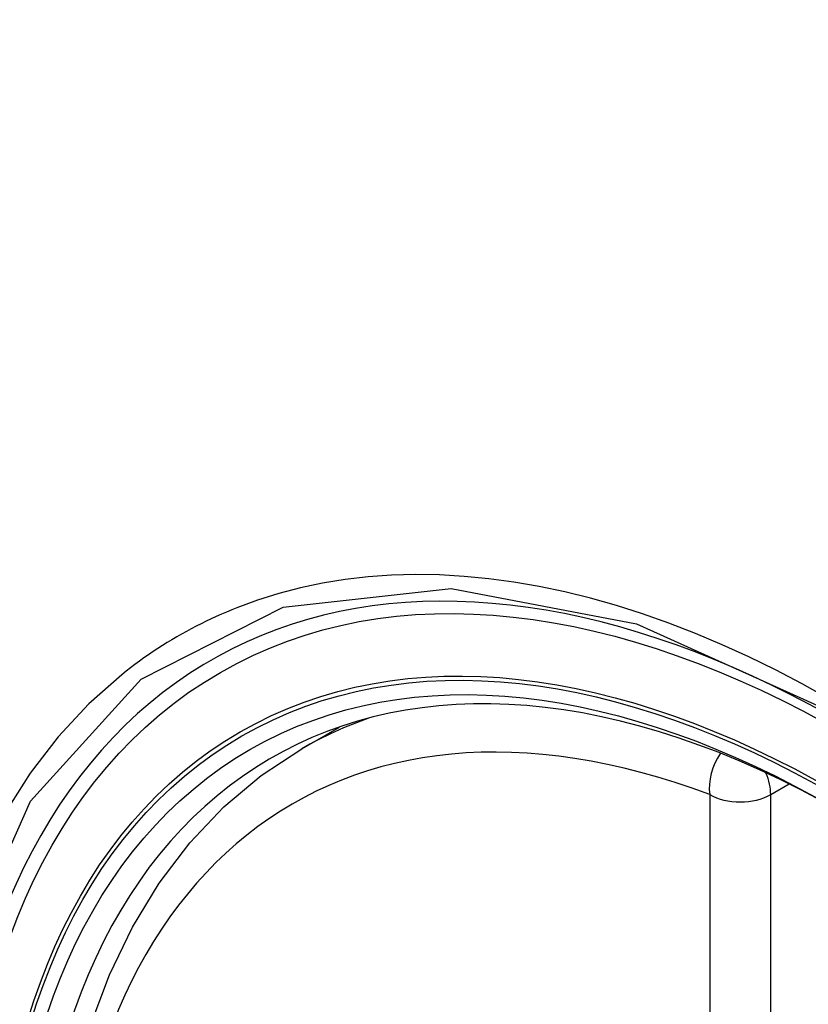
# Model space of a CAD drawing. Header units: inches. Extents: x 338.7 to 398.8, y 128 to 186.9.
# Tile 106 of 110: x 382.818 to 383.033, y 159.918 to 160.187. Entities that reach past the tile are written whole.
import ezdxf

# ---------------------------------------------------------------- set-up
doc = ezdxf.new("R2010")
doc.units = ezdxf.units.IN
doc.header["$MEASUREMENT"] = 0
doc.layers.add('Visible Edges(ANSI)', color=7, linetype='Continuous', lineweight=25)
doc.layers.add('Visible Tangent Edges(ANSI)', color=7, linetype='Continuous', lineweight=25)

msp = doc.modelspace()

# ---------------------------------------------------------------- linework, layer by layer
at = {"layer": 'Visible Edges(ANSI)'}
msp.add_line((382.89477, 159.9879), (382.90508, 159.99383), dxfattribs=at)
at = {"layer": 'Visible Edges(ANSI)', "flags": 128}
msp.add_lwpolyline([(382.87052, 159.66072), (382.86194, 159.67973), (382.85421, 159.69892), (382.84735, 159.71818), (382.84142, 159.73744), (382.83643, 159.75662), (382.8324, 159.77562), (382.82936, 159.79438), (382.82732, 159.81279), (382.82631, 159.8308), (382.82633, 159.84832), (382.82739, 159.86527), (382.82949, 159.88159), (382.83265, 159.8972), (382.83686, 159.91203), (382.84212, 159.92602), (382.84841, 159.93908), (382.85574, 159.95114), (382.86408, 159.96214), (382.87341, 159.97198), (382.88366, 159.98059), (382.89477, 159.9879)], dxfattribs=at)
at = {"layer": 'Visible Edges(ANSI)'}
for centre, major_axis, start_param, end_param in [((383.1484, 159.2095), (-0.64835, 1.12588), 5.16346, 5.835982), ((383.04366, 159.71246), (0.15718, -0.27294), 2.362013, 7.062765)]:
    msp.add_ellipse(centre, major_axis=major_axis, ratio=0.578093, start_param=start_param, end_param=end_param, dxfattribs=at)
msp.add_ellipse((383.04018, 159.71045), major_axis=(-0.15963, 0.2772), ratio=0.578093, dxfattribs=at)
at = {"layer": 'Visible Tangent Edges(ANSI)'}
for p, q in [((383.02313, 159.97535), (383.02817, 159.97825)), ((383.00642, 159.97535), (383.00642, 159.49005)), ((383.02313, 159.49005), (383.02313, 159.97535))]:
    msp.add_line(p, q, dxfattribs=at)
at = {"layer": 'Visible Tangent Edges(ANSI)', "flags": 128}
for points in [[(383.03905, 160.00151), (383.03174, 160.0056), (383.02443, 160.00943), (383.01711, 160.01302), (383.00981, 160.01635), (383.00253, 160.01943), (382.99527, 160.02224), (382.98805, 160.0248), (382.98089, 160.02708), (382.97377, 160.0291), (382.96673, 160.03083), (382.95975, 160.0323), (382.95284, 160.03349), (382.94598, 160.03441), (382.9392, 160.03505), (382.93249, 160.03542), (382.92588, 160.03552), (382.91936, 160.03534), (382.91295, 160.03488), (382.90665, 160.03415), (382.90047, 160.03315), (382.89441, 160.03188), (382.88848, 160.03033), (382.88267, 160.02852), (382.877, 160.02644)], [(382.83098, 159.67226), (382.80677, 159.74141), (382.79325, 159.80912), (382.79104, 159.87235), (382.80024, 159.92794), (382.82051, 159.97358), (382.85076, 160.00696), (382.88971, 160.02658), (382.9357, 160.0317), (382.9864, 160.02203), (383.03955, 159.99806)], [(382.877, 160.02644), (382.87558, 160.02587), (382.87416, 160.02528), (382.87276, 160.02468), (382.87136, 160.02406), (382.86998, 160.02342), (382.8686, 160.02276), (382.86723, 160.02209), (382.86587, 160.0214), (382.86453, 160.0207), (382.86319, 160.01997), (382.86186, 160.01924), (382.86054, 160.01848), (382.85923, 160.01771), (382.85793, 160.01692), (382.85663, 160.01612), (382.85535, 160.0153), (382.85408, 160.01446), (382.85282, 160.01361), (382.85157, 160.01274), (382.85033, 160.01185), (382.8491, 160.01095), (382.84788, 160.01003), (382.84667, 160.0091), (382.84547, 160.00815)], [(382.84547, 160.00815), (382.83644, 160.00013), (382.82809, 159.99113), (382.82043, 159.98118), (382.81349, 159.97031), (382.8073, 159.95854), (382.8019, 159.94591), (382.79729, 159.93247), (382.79351, 159.9183), (382.79056, 159.90343), (382.78845, 159.88791), (382.78718, 159.87178), (382.78675, 159.85507), (382.78718, 159.83784), (382.78846, 159.82018), (382.7906, 159.80215), (382.79356, 159.78383), (382.79735, 159.76527), (382.80195, 159.74652), (382.80734, 159.72765), (382.81352, 159.70871), (382.82046, 159.68978), (382.82811, 159.67098)]]:
    msp.add_lwpolyline(points, dxfattribs=at)
at = {"layer": 'Visible Tangent Edges(ANSI)'}
for centre, major_axis, ratio, start_param, end_param in [((383.04267, 159.71188), (-0.17285, 0.30015), 0.578093, 5.049711, 10.658253), ((383.04262, 159.71186), (-0.1503, 0.261), 0.578093, 5.670484, 8.47055), ((383.05097, 159.71667), (-0.15619, 0.27123), 0.578093, 6.170881, 6.283185), ((383.01478, 159.98015), (-0.00416, -0.01105), 0.667544, 4.352992, 5.394234), ((383.01478, 159.98015), (0.00589, -0.01024), 0.578093, 0.787332, 1.35469), ((383.01478, 159.98015), (-0.01181, 0), 0.575862, 0.785398, 2.356194)]:
    msp.add_ellipse(centre, major_axis=major_axis, ratio=ratio, start_param=start_param, end_param=end_param, dxfattribs=at)
for centre, major_axis in [((383.04326, 159.71223), (0.17078, -0.29656)), ((383.04028, 159.71051), (-0.16238, 0.28198)), ((383.04018, 159.71045), (0.16178, -0.28094))]:
    msp.add_ellipse(centre, major_axis=major_axis, ratio=0.578093, dxfattribs=at)

doc.saveas('drawing.dxf')
